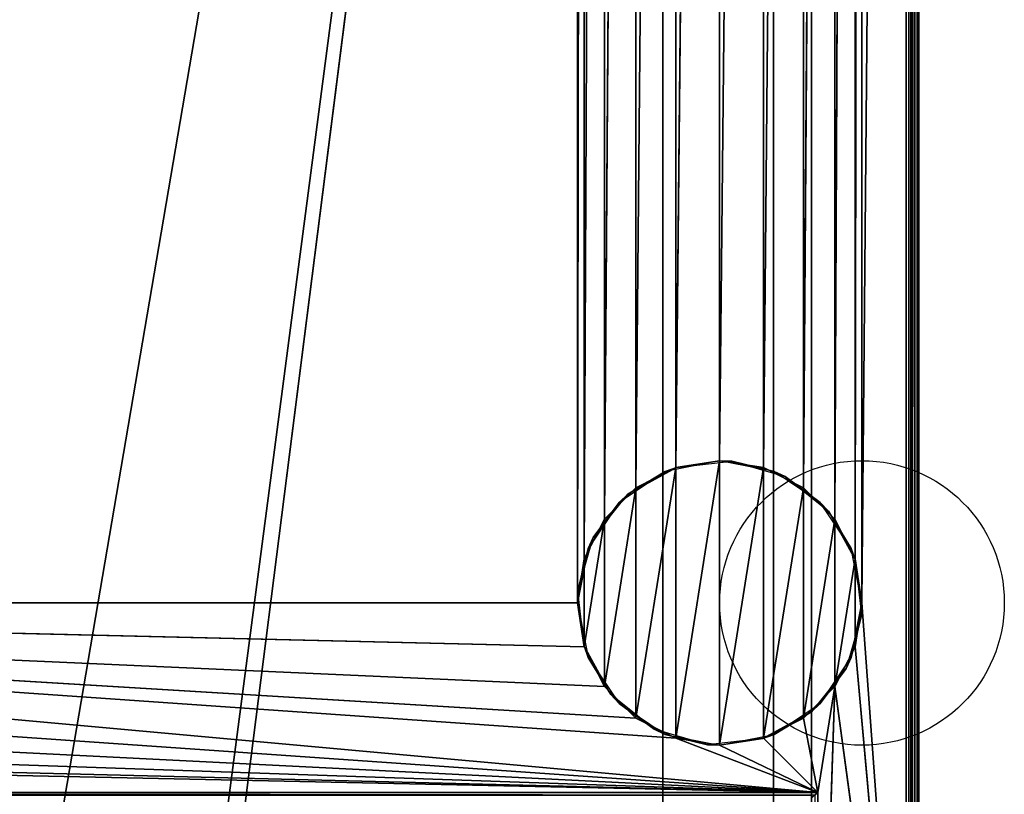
# Model space of a CAD drawing. Header units: millimetres. Extents: x -10 to 414, y -927 to 10.
# Tile 34 of 38: x 258 to 414, y -815 to -693. Entities that reach past the tile are written whole.
import ezdxf

# ---------------------------------------------------------------- set-up
doc = ezdxf.new("R2010")
doc.units = ezdxf.units.MM
doc.header["$MEASUREMENT"] = 0
for name, color, linetype, lineweight in [('0 Misc', 7, 'Continuous', 35), ('10 Raster Images', 7, 'Continuous', 35), ('5 Hatches', 7, 'Continuous', 35)]:
    doc.layers.add(name, color=color, linetype=linetype, lineweight=lineweight)

msp = doc.modelspace()

# ---------------------------------------------------------------- linework, layer by layer
at = {"layer": '0 Misc', "color": 160, "linetype": 'Continuous', "lineweight": 25}
for p, q in [((399, -1, 721), (399, -899, 721)), ((400, -1, 700), (400, -899, 700)), ((400, -899, 720), (400, -1, 720)), ((391, -785, 13), (398, -2, 13)), ((398, -881, 13), (398, -2, 13)), ((399, -2, 14), (399, -881, 14)), ((399, -881, 699), (399, -2, 699)), ((383, -17, 35.5), (383, -815, 35.5)), ((383, -17, 699), (383, -881, 699)), ((383, -881, 14), (383, -17, 699)), ((383, -815.71, 35.21), (383, -17, 699)), ((383, -815.45, 35.39), (383, -17, 699)), ((383, -815.16, 35.49), (383, -17, 699)), ((383, -815, 35.5), (383, -17, 699)), ((346, -785, 13), (346, -59, 13)), ((389.9, -778.05, 13), (391, -59, 13)), ((391, -59, 13), (391, -785, 13)), ((346, -785, 13), (347.1, -65.95, 13)), ((347.1, -778.05, 13), (347.1, -65.95, 13)), ((386.7, -771.77, 13), (389.9, -65.95, 13)), ((389.9, -778.05, 13), (389.9, -65.95, 13)), ((347.1, -778.05, 13), (350.3, -72.23, 13)), ((350.3, -771.77, 13), (350.3, -72.23, 13)), ((381.73, -766.8, 13), (386.7, -72.23, 13)), ((386.7, -771.77, 13), (386.7, -72.23, 13)), ((350.3, -771.77, 13), (355.27, -77.2, 13)), ((355.27, -766.8, 13), (355.27, -77.2, 13)), ((375.45, -763.6, 13), (381.73, -77.2, 13)), ((381.73, -766.8, 13), (381.73, -77.2, 13)), ((355.27, -766.8, 13), (361.55, -80.4, 13)), ((361.55, -763.6, 13), (361.55, -80.4, 13)), ((368.5, -762.5, 13), (375.45, -80.4, 13)), ((375.45, -763.6, 13), (375.45, -80.4, 13)), ((361.55, -763.6, 13), (368.5, -81.5, 13)), ((368.5, -762.5, 13), (368.5, -81.5, 13)), ((260.5, -842, 71), (377, -159, 71)), ((287.5, -842, 71), (377, -159, 71)), ((287.5, -864, 71), (377, -159, 71)), ((359.5, -883, 452), (359.5, -159, 452)), ((359.5, -883, 429), (359.5, -159, 429)), ((377, -883, 94), (377, -159, 94)), ((377, -883, 71), (377, -159, 71)), ((361.55, -806.4, 1), (368.5, -762.5, 1)), ((368.5, -807.5, 1), (368.5, -762.5, 1)), ((355.27, -803.2, 1), (361.55, -763.6, 1)), ((361.55, -806.4, 1), (361.55, -763.6, 1)), ((368.5, -807.5, 1), (375.45, -763.6, 1)), ((375.45, -806.4, 1), (375.45, -763.6, 1)), ((350.3, -798.23, 1), (355.27, -766.8, 1)), ((355.27, -803.2, 1), (355.27, -766.8, 1)), ((375.45, -806.4, 1), (381.73, -766.8, 1)), ((381.73, -803.2, 1), (381.73, -766.8, 1)), ((347.1, -791.95, 1), (350.3, -771.77, 1)), ((350.3, -798.23, 1), (350.3, -771.77, 1)), ((381.73, -803.2, 1), (386.7, -771.77, 1)), ((386.7, -798.23, 1), (386.7, -771.77, 1)), ((347.1, -791.95, 1), (347.1, -778.05, 1)), ((386.7, -798.23, 1), (389.9, -778.05, 1)), ((389.9, -791.95, 1), (389.9, -778.05, 1)), ((384, -815, 13), (54, -785, 13)), ((361.55, -806.4, 13), (54, -785, 13)), ((355.27, -803.2, 13), (54, -785, 13)), ((350.3, -798.23, 13), (54, -785, 13)), ((347.1, -791.95, 13), (54, -785, 13)), ((346, -785, 13), (54, -785, 13)), ((398, -881, 13), (391, -785, 13)), ((384, -815, 13), (52.9, -791.95, 13)), ((398, -881, 13), (389.9, -791.95, 13)), ((384, -815, 13), (49.7, -798.23, 13)), ((384, -815, 13), (386.7, -798.23, 13)), ((384, -881, 13), (386.7, -798.23, 13)), ((398, -881, 13), (386.7, -798.23, 13)), ((384, -815, 13), (44.73, -803.2, 13)), ((384, -815, 13), (381.73, -803.2, 13)), ((384, -815, 13), (31.5, -807.5, 13)), ((384, -815, 13), (38.45, -806.4, 13)), ((384, -815, 13), (361.55, -806.4, 13)), ((384, -815, 13), (368.5, -807.5, 13)), ((384, -815, 13), (375.45, -806.4, 13)), ((16, -815, 13), (384, -815, 13)), ((383, -815, 35.5), (17, -815, 35.5)), ((384, -815, 13), (384, -881, 13))]:
    msp.add_line(p, q, dxfattribs=at).dxf.unprotected_set("ltscale", 0)
for centre in [(391, -785, 1), (391, -785, 13)]:
    msp.add_circle(centre, 22.5, dxfattribs=at).dxf.unprotected_set("ltscale", 0)
at = {"layer": '0 Misc', "color": 160, "linetype": 'Continuous', "lineweight": 25, "extrusion": (-0.654654, 0.755929, 0)}
msp.add_arc((243.27, 14, -867.47), 1.41, 270, 0, dxfattribs=at).dxf.unprotected_set("ltscale", 0)
at = {"layer": '0 Misc', "color": 160, "linetype": 'Continuous', "lineweight": 25, "extrusion": (-1, 0, 0)}
msp.add_arc((815, 34.5, -383), 1, 0, 90, dxfattribs=at).dxf.unprotected_set("ltscale", 0)
at = {"layer": '0 Misc', "color": 7, "lineweight": 25}
for points, invisible_edges in [([(399, -1, 699), (399.38, -899, 699.08), (399, -2, 699)], 1), ([(399, -1, 699), (399.38, -1, 699.08), (399.38, -899, 699.08)], 12), ([(399, -1, 721), (399.38, -899, 720.92), (399.38, -1, 720.92)], 1), ([(399, -1, 721), (399, -899, 721), (399.38, -899, 720.92)], 12), ([(399.38, -899, 699.08), (399.71, -1, 699.29), (399.71, -899, 699.29)], 1), ([(399.38, -899, 699.08), (399.38, -1, 699.08), (399.71, -1, 699.29)], 12), ([(399.38, -1, 720.92), (399.71, -899, 720.71), (399.71, -1, 720.71)], 1), ([(399.38, -1, 720.92), (399.38, -899, 720.92), (399.71, -899, 720.71)], 12), ([(399.92, -1, 699.62), (399.71, -899, 699.29), (399.71, -1, 699.29)], 1), ([(399.92, -1, 699.62), (399.92, -899, 699.62), (399.71, -899, 699.29)], 12), ([(399.71, -1, 720.71), (399.92, -899, 720.38), (399.92, -1, 720.38)], 1), ([(399.71, -1, 720.71), (399.71, -899, 720.71), (399.92, -899, 720.38)], 12), ([(400, -1, 700), (399.92, -899, 699.62), (399.92, -1, 699.62)], 1), ([(400, -1, 700), (400, -899, 700), (399.92, -899, 699.62)], 12), ([(400, -899, 720), (399.92, -1, 720.38), (399.92, -899, 720.38)], 1), ([(400, -899, 720), (400, -1, 720), (399.92, -1, 720.38)], 12), ([(400, -899, 720), (400, -1, 700), (400, -1, 720)], 1), ([(400, -899, 720), (400, -899, 700), (400, -1, 700)], 12), ([(398, -881, 13), (398.38, -2, 13.08), (398.38, -881, 13.08)], 1), ([(398, -881, 13), (398, -2, 13), (398.38, -2, 13.08)], 12), ([(398.71, -2, 13.29), (398.38, -881, 13.08), (398.38, -2, 13.08)], 1), ([(398.71, -2, 13.29), (398.71, -881, 13.29), (398.38, -881, 13.08)], 12), ([(398.92, -2, 13.62), (398.71, -881, 13.29), (398.71, -2, 13.29)], 1), ([(398.92, -2, 13.62), (398.92, -881, 13.62), (398.71, -881, 13.29)], 12), ([(399, -2, 14), (398.92, -881, 13.62), (398.92, -2, 13.62)], 1), ([(399, -2, 14), (399, -881, 14), (398.92, -881, 13.62)], 12), ([(399.38, -899, 699.08), (399, -881, 699), (399, -2, 699)], 12), ([(383, -815, 35.5), (17, -17, 35.5), (17, -815, 35.5)], 1), ([(383, -815, 35.5), (383, -17, 35.5), (17, -17, 35.5)], 12), ([(359.5, -883, 452), (40.5, -159, 452), (40.5, -883, 452)], 1), ([(359.5, -883, 452), (359.5, -159, 452), (40.5, -159, 452)], 12), ([(40.5, -883, 429), (359.5, -159, 429), (359.5, -883, 429)], 1), ([(40.5, -883, 429), (40.5, -159, 429), (359.5, -159, 429)], 12), ([(359.5, -883, 429), (359.5, -159, 452), (359.5, -883, 452)], 1), ([(359.5, -883, 429), (359.5, -159, 429), (359.5, -159, 452)], 12), ([(377, -883, 71), (377, -159, 94), (377, -883, 94)], 1), ([(377, -883, 71), (377, -159, 71), (377, -159, 94)], 12), ([(16, -815, 13), (383.62, -815.38, 13.08), (16.38, -815.38, 13.08)], 1), ([(16, -815, 13), (384, -815, 13), (383.62, -815.38, 13.08)], 1), ([(383, -815, 35.5), (17, -815.38, 35.42), (383, -815.38, 35.42)], 1), ([(383, -815, 35.5), (17, -815, 35.5), (17, -815.38, 35.42)], 12), ([(384, -815, 13), (383.62, -881, 13.08), (383.62, -815.38, 13.08)], 1), ([(384, -815, 13), (384, -881, 13), (383.62, -881, 13.08)], 12)]:
    msp.add_3dface(points, dxfattribs=dict(at, invisible_edges=invisible_edges))
for points in [[(391, -59, 13), (398, -2, 13), (391, -785, 13)], [(398, -881, 13), (391, -785, 13), (398, -2, 13)], [(383, -17, 699), (17, -881, 699), (17, -17, 699)], [(17, -881, 699), (383, -17, 699), (383, -881, 699)], [(383, -17, 699), (383, -881, 14), (383, -881, 699)], [(383, -881, 14), (383, -17, 699), (383, -815.71, 35.21)], [(383, -815.71, 35.21), (383, -17, 699), (383, -815.45, 35.39)], [(383, -815.45, 35.39), (383, -17, 699), (383, -815.16, 35.49)], [(383, -815.16, 35.49), (383, -17, 699), (383, -815, 35.5)], [(383, -815, 35.5), (383, -17, 699), (383, -17, 35.5)], [(54, -59, 13), (347.1, -52.05, 13), (54, -785, 13)], [(54, -785, 13), (347.1, -52.05, 13), (346, -59, 13)], [(346, -785, 13), (54, -785, 13), (346, -59, 13)], [(347.1, -65.95, 13), (346, -785, 13), (346, -59, 13)], [(389.9, -778.05, 13), (389.9, -65.95, 13), (391, -59, 13)], [(389.9, -778.05, 13), (391, -59, 13), (391, -785, 13)], [(346, -785, 13), (347.1, -65.95, 13), (347.1, -778.05, 13)], [(347.1, -778.05, 13), (347.1, -65.95, 13), (350.3, -72.23, 13)], [(386.7, -771.77, 13), (386.7, -72.23, 13), (389.9, -65.95, 13)], [(386.7, -771.77, 13), (389.9, -65.95, 13), (389.9, -778.05, 13)], [(347.1, -778.05, 13), (350.3, -72.23, 13), (350.3, -771.77, 13)], [(350.3, -771.77, 13), (350.3, -72.23, 13), (355.27, -77.2, 13)], [(381.73, -766.8, 13), (381.73, -77.2, 13), (386.7, -72.23, 13)], [(381.73, -766.8, 13), (386.7, -72.23, 13), (386.7, -771.77, 13)], [(350.3, -771.77, 13), (355.27, -77.2, 13), (355.27, -766.8, 13)], [(355.27, -766.8, 13), (355.27, -77.2, 13), (361.55, -80.4, 13)], [(375.45, -763.6, 13), (375.45, -80.4, 13), (381.73, -77.2, 13)], [(375.45, -763.6, 13), (381.73, -77.2, 13), (381.73, -766.8, 13)], [(355.27, -766.8, 13), (361.55, -80.4, 13), (361.55, -763.6, 13)], [(361.55, -763.6, 13), (361.55, -80.4, 13), (368.5, -81.5, 13)], [(368.5, -762.5, 13), (368.5, -81.5, 13), (375.45, -80.4, 13)], [(368.5, -762.5, 13), (375.45, -80.4, 13), (375.45, -763.6, 13)], [(361.55, -763.6, 13), (368.5, -81.5, 13), (368.5, -762.5, 13)], [(377, -159, 71), (23, -883, 71), (23, -159, 71)], [(23, -883, 71), (377, -159, 71), (112.5, -842, 71)], [(377, -159, 94), (39.7, -159.1, 94), (39.7, -882.9, 94)], [(377, -159, 94), (39.7, -882.9, 94), (377, -883, 94)], [(112.5, -842, 71), (377, -159, 71), (139.5, -842, 71)], [(139.5, -842, 71), (377, -159, 71), (139.5, -864, 71)], [(139.5, -864, 71), (377, -159, 71), (260.5, -842, 71)], [(260.5, -842, 71), (377, -159, 71), (287.5, -842, 71)], [(287.5, -842, 71), (377, -159, 71), (287.5, -864, 71)], [(377, -883, 71), (287.5, -864, 71), (377, -159, 71)], [(361.55, -806.4, 1), (361.55, -763.6, 1), (368.5, -762.5, 1)], [(361.55, -806.4, 1), (368.5, -762.5, 1), (368.5, -807.5, 1)], [(368.5, -807.5, 1), (368.5, -762.5, 1), (375.45, -763.6, 1)], [(355.27, -803.2, 1), (355.27, -766.8, 1), (361.55, -763.6, 1)], [(355.27, -803.2, 1), (361.55, -763.6, 1), (361.55, -806.4, 1)], [(368.5, -807.5, 1), (375.45, -763.6, 1), (375.45, -806.4, 1)], [(375.45, -806.4, 1), (375.45, -763.6, 1), (381.73, -766.8, 1)], [(350.3, -798.23, 1), (350.3, -771.77, 1), (355.27, -766.8, 1)], [(350.3, -798.23, 1), (355.27, -766.8, 1), (355.27, -803.2, 1)], [(375.45, -806.4, 1), (381.73, -766.8, 1), (381.73, -803.2, 1)], [(381.73, -803.2, 1), (381.73, -766.8, 1), (386.7, -771.77, 1)], [(347.1, -791.95, 1), (347.1, -778.05, 1), (350.3, -771.77, 1)], [(347.1, -791.95, 1), (350.3, -771.77, 1), (350.3, -798.23, 1)], [(381.73, -803.2, 1), (386.7, -771.77, 1), (386.7, -798.23, 1)], [(386.7, -798.23, 1), (386.7, -771.77, 1), (389.9, -778.05, 1)], [(347.1, -778.05, 1), (347.1, -791.95, 1), (346, -785, 1)], [(386.7, -798.23, 1), (389.9, -778.05, 1), (389.9, -791.95, 1)], [(389.9, -791.95, 1), (389.9, -778.05, 1), (391, -785, 1)], [(384, -815, 13), (52.9, -791.95, 13), (54, -785, 13)], [(384, -815, 13), (54, -785, 13), (361.55, -806.4, 13)], [(361.55, -806.4, 13), (54, -785, 13), (355.27, -803.2, 13)], [(355.27, -803.2, 13), (54, -785, 13), (350.3, -798.23, 13)], [(350.3, -798.23, 13), (54, -785, 13), (347.1, -791.95, 13)], [(347.1, -791.95, 13), (54, -785, 13), (346, -785, 13)], [(398, -881, 13), (389.9, -791.95, 13), (391, -785, 13)], [(384, -815, 13), (49.7, -798.23, 13), (52.9, -791.95, 13)], [(398, -881, 13), (386.7, -798.23, 13), (389.9, -791.95, 13)], [(384, -815, 13), (44.73, -803.2, 13), (49.7, -798.23, 13)], [(384, -815, 13), (381.73, -803.2, 13), (386.7, -798.23, 13)], [(384, -815, 13), (386.7, -798.23, 13), (384, -881, 13)], [(384, -881, 13), (386.7, -798.23, 13), (398, -881, 13)], [(384, -815, 13), (38.45, -806.4, 13), (44.73, -803.2, 13)], [(384, -815, 13), (375.45, -806.4, 13), (381.73, -803.2, 13)], [(16, -815, 13), (31.5, -807.5, 13), (384, -815, 13)], [(384, -815, 13), (31.5, -807.5, 13), (38.45, -806.4, 13)], [(384, -815, 13), (361.55, -806.4, 13), (368.5, -807.5, 13)], [(384, -815, 13), (368.5, -807.5, 13), (375.45, -806.4, 13)]]:
    msp.add_3dface(points, dxfattribs=at)
at = {"layer": '0 Misc', "color": 164, "lineweight": 25}
for points in [[(361.69, -763.56, 13), (368.5, -762.5, 1), (359.89, -764.21, 1)], [(370.41, -762.58, 13), (368.5, -762.5, 1), (361.69, -763.56, 13)], [(370.41, -762.58, 13), (377.11, -764.21, 1), (368.5, -762.5, 1)], [(378.85, -765.02, 13), (377.11, -764.21, 1), (370.41, -762.58, 13)], [(354, -767.8, 13), (359.89, -764.21, 1), (352.59, -769.09, 1)], [(361.69, -763.56, 13), (359.89, -764.21, 1), (354, -767.8, 13)], [(378.85, -765.02, 13), (384.41, -769.09, 1), (377.11, -764.21, 1)], [(385.7, -770.5, 13), (384.41, -769.09, 1), (378.85, -765.02, 13)], [(354, -767.8, 13), (352.59, -769.09, 1), (348.52, -774.65, 13)], [(348.52, -774.65, 13), (352.59, -769.09, 1), (347.71, -776.39, 1)], [(385.7, -770.5, 13), (389.29, -776.39, 1), (384.41, -769.09, 1)], [(389.94, -778.19, 13), (389.29, -776.39, 1), (385.7, -770.5, 13)], [(348.52, -774.65, 13), (347.71, -776.39, 1), (346.08, -783.09, 13)], [(346.08, -783.09, 13), (347.71, -776.39, 1), (346, -785, 1)], [(389.94, -778.19, 13), (391, -785, 1), (389.29, -776.39, 1)], [(390.92, -786.91, 13), (391, -785, 1), (389.94, -778.19, 13)], [(346.08, -783.09, 13), (346, -785, 1), (347.06, -791.81, 13)], [(347.06, -791.81, 13), (346, -785, 1), (347.71, -793.61, 1)], [(390.92, -786.91, 13), (389.29, -793.61, 1), (391, -785, 1)], [(388.48, -795.35, 13), (389.29, -793.61, 1), (390.92, -786.91, 13)], [(347.06, -791.81, 13), (347.71, -793.61, 1), (351.3, -799.5, 13)], [(351.3, -799.5, 13), (347.71, -793.61, 1), (352.59, -800.91, 1)], [(388.48, -795.35, 13), (384.41, -800.91, 1), (389.29, -793.61, 1)], [(383, -802.2, 13), (384.41, -800.91, 1), (388.48, -795.35, 13)], [(351.3, -799.5, 13), (352.59, -800.91, 1), (358.15, -804.98, 13)], [(358.15, -804.98, 13), (352.59, -800.91, 1), (359.89, -805.79, 1)], [(383, -802.2, 13), (377.11, -805.79, 1), (384.41, -800.91, 1)], [(383, -802.2, 13), (375.31, -806.44, 13), (377.11, -805.79, 1)], [(358.15, -804.98, 13), (359.89, -805.79, 1), (366.59, -807.42, 13)], [(359.89, -805.79, 1), (368.5, -807.5, 1), (366.59, -807.42, 13)], [(377.11, -805.79, 1), (375.31, -806.44, 13), (368.5, -807.5, 1)], [(368.5, -807.5, 1), (375.31, -806.44, 13), (366.59, -807.42, 13)]]:
    msp.add_3dface(points, dxfattribs=at)
at = {"layer": '10 Raster Images', "color": 160, "linetype": 'Continuous', "lineweight": 25}
for p, q in [((398, -881, 13), (398, -2, 13)), ((383, -17, 699), (383, -881, 699)), ((383, -815, 35.5), (383, -17, 35.5)), ((383, -881, 699), (383, -17, 699)), ((377, -159, 94), (377, -883, 94)), ((377, -883, 71), (377, -159, 71)), ((368.5, -762.5, 1), (361.55, -763.6, 1)), ((361.55, -763.6, 13), (368.5, -762.5, 13)), ((375.45, -763.6, 1), (368.5, -762.5, 1)), ((368.5, -762.5, 13), (375.45, -763.6, 13)), ((361.55, -763.6, 1), (355.27, -766.8, 1)), ((355.27, -766.8, 13), (361.55, -763.6, 13)), ((381.73, -766.8, 1), (375.45, -763.6, 1)), ((375.45, -763.6, 13), (381.73, -766.8, 13)), ((355.27, -766.8, 1), (350.3, -771.77, 1)), ((350.3, -771.77, 13), (355.27, -766.8, 13)), ((386.7, -771.77, 1), (381.73, -766.8, 1)), ((381.73, -766.8, 13), (386.7, -771.77, 13)), ((350.3, -771.77, 1), (347.1, -778.05, 1)), ((347.1, -778.05, 13), (350.3, -771.77, 13)), ((389.9, -778.05, 1), (386.7, -771.77, 1)), ((386.7, -771.77, 13), (389.9, -778.05, 13)), ((347.1, -778.05, 1), (346, -785, 1)), ((346, -785, 13), (347.1, -778.05, 13)), ((391, -785, 1), (389.9, -778.05, 1)), ((389.9, -778.05, 13), (391, -785, 13)), ((346, -785, 1), (347.1, -791.95, 1)), ((347.1, -791.95, 13), (346, -785, 13)), ((389.9, -791.95, 1), (391, -785, 1)), ((391, -785, 13), (389.9, -791.95, 13)), ((347.1, -791.95, 1), (350.3, -798.23, 1)), ((350.3, -798.23, 13), (347.1, -791.95, 13)), ((386.7, -798.23, 1), (389.9, -791.95, 1)), ((389.9, -791.95, 13), (386.7, -798.23, 13)), ((350.3, -798.23, 1), (355.27, -803.2, 1)), ((355.27, -803.2, 13), (350.3, -798.23, 13)), ((381.73, -803.2, 1), (386.7, -798.23, 1)), ((386.7, -798.23, 13), (381.73, -803.2, 13)), ((355.27, -803.2, 1), (361.55, -806.4, 1)), ((361.55, -806.4, 13), (355.27, -803.2, 13)), ((375.45, -806.4, 1), (381.73, -803.2, 1)), ((381.73, -803.2, 13), (375.45, -806.4, 13)), ((361.55, -806.4, 1), (368.5, -807.5, 1)), ((368.5, -807.5, 13), (361.55, -806.4, 13)), ((368.5, -807.5, 1), (375.45, -806.4, 1)), ((375.45, -806.4, 13), (368.5, -807.5, 13)), ((16, -815, 13), (384, -815, 13)), ((383, -815.16, 35.49), (383, -815, 35.5)), ((383, -815.45, 35.39), (383, -815.16, 35.49)), ((384, -815, 13), (384, -881, 13))]:
    msp.add_line(p, q, dxfattribs=at).dxf.unprotected_set("ltscale", 0)
at = {"layer": '5 Hatches', "color": 7, "lineweight": 25}
for points, invisible_edges in [([(399, -899, 721), (1, -1, 721), (1, -899, 721)], 1), ([(399, -899, 721), (399, -1, 721), (1, -1, 721)], 12), ([(399, -2, 699), (399, -881, 14), (399, -2, 14)], 1), ([(399, -2, 699), (399, -881, 699), (399, -881, 14)], 12)]:
    msp.add_3dface(points, dxfattribs=dict(at, invisible_edges=invisible_edges))

doc.saveas('drawing.dxf')
